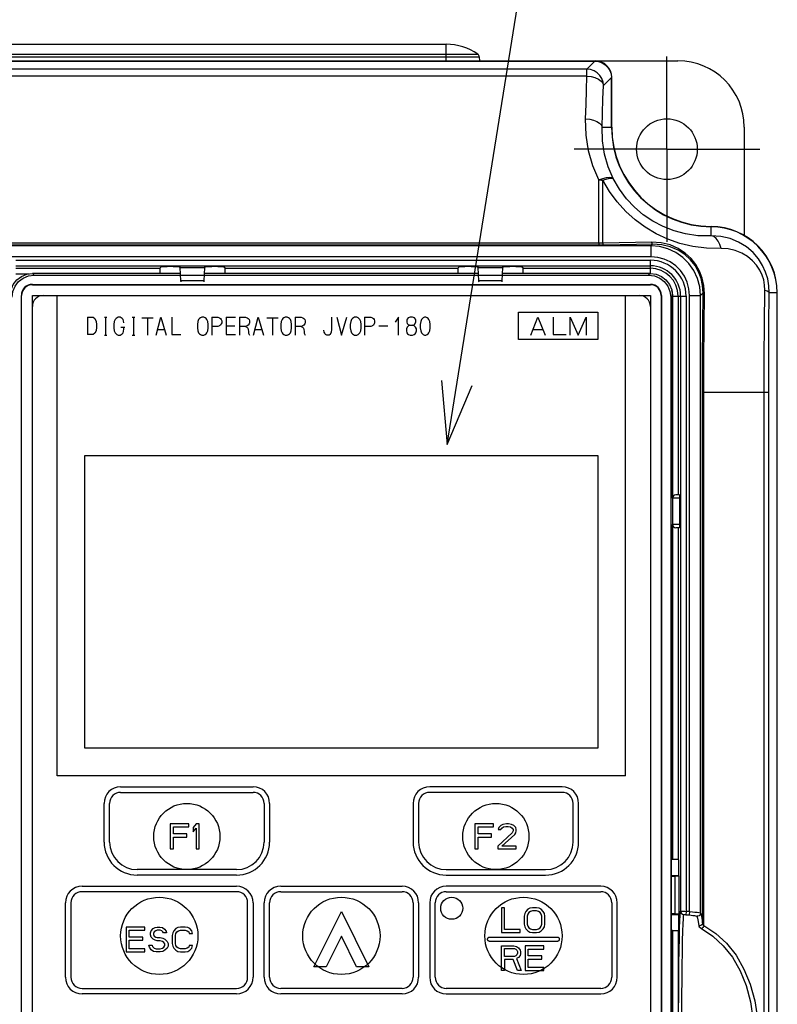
# Model space of a CAD drawing. Extents: x 29 to 410, y 33 to 287.
# Tile 15 of 33: x 93 to 117, y 213 to 244. Entities that reach past the tile are written whole.
import ezdxf

# ---------------------------------------------------------------- set-up
doc = ezdxf.new("R2010")
doc.units = 0
doc.header["$LTSCALE"] = 23.1
doc.linetypes.add('CENTER', pattern=[0.6, 0.375, -0.075, 0.075, -0.075])
doc.layers.get('0').update_dxf_attribs({"linetype": 'CONTINUOUS'})
for name, color, linetype in [('ALL_CURVE', 7, 'CONTINUOUS'), ('ALL_NOTE', 7, 'CONTINUOUS'), ('DEFAULT_1', 7, 'CENTER')]:
    doc.layers.add(name, color=color, linetype=linetype)

msp = doc.modelspace()

# ---------------------------------------------------------------- linework, layer by layer
at = {"color": 7, "linetype": 'CONTINUOUS'}
for p, q in [((64.251, 243.555), (106.731, 243.555)), ((106.731, 243.024), (106.731, 243.555)), ((87.292, 243.15), (107.791, 243.15)), ((87.377, 243.236), (107.746, 243.236)), ((107.791, 243.15), (107.793, 243.024)), ((56.817, 243.024), (114.165, 243.024)), ((59.481, 243.015), (111.502, 243.015)), ((111.245, 242.758), (59.738, 242.758)), ((111.245, 242.758), (111.502, 243.015)), ((111.245, 242.531), (111.245, 242.758)), ((111.245, 242.531), (59.738, 242.531)), ((111.775, 242.228), (112.032, 242.485)), ((112.032, 240.9), (112.032, 242.485)), ((112.041, 240.9), (112.041, 242.493)), ((111.731, 240.9), (112.032, 240.9)), ((116.289, 240.9), (116.289, 237.424)), ((111.621, 237.181), (111.621, 239.205)), ((111.752, 237.183), (111.753, 239.199)), ((115.227, 237.411), (115.227, 237.705)), ((111.621, 237.181), (82.836, 237.181)), ((111.621, 237.117), (82.836, 237.117)), ((113.3, 237.095), (82.836, 237.095)), ((111.621, 237.181), (111.621, 237.117)), ((113.3, 237.095), (113.352, 237.147)), ((113.3, 236.741), (113.3, 237.095)), ((113.3, 236.741), (82.836, 236.741)), ((92.925, 236.631), (113.28, 236.631)), ((92.925, 236.454), (113.28, 236.454)), ((113.28, 236.208), (113.28, 236.631)), ((92.925, 236.372), (97.543, 236.372)), ((92.925, 236.195), (93.355, 236.195)), ((93.513, 236.153), (93.457, 236.208)), ((98.208, 236.208), (93.457, 236.208)), ((93.513, 236.153), (113.223, 236.153)), ((97.598, 236.428), (97.543, 236.372)), ((97.969, 236.431), (97.775, 236.431)), ((98.196, 236.403), (98.146, 236.428)), ((98.222, 235.968), (98.196, 236.403)), ((98.196, 236.403), (98.982, 236.403)), ((98.982, 236.403), (98.956, 235.968)), ((107.766, 236.208), (98.971, 236.208)), ((99.032, 236.428), (98.982, 236.403)), ((99.403, 236.431), (99.209, 236.431)), ((99.636, 236.372), (99.58, 236.428)), ((99.636, 236.372), (107.101, 236.372)), ((107.156, 236.428), (107.101, 236.372)), ((107.527, 236.431), (107.333, 236.431)), ((107.754, 236.403), (107.704, 236.428)), ((107.78, 235.968), (107.754, 236.403)), ((107.754, 236.403), (108.54, 236.403)), ((108.54, 236.403), (108.514, 235.968)), ((113.279, 236.208), (108.529, 236.208)), ((108.59, 236.428), (108.54, 236.403)), ((108.961, 236.431), (108.767, 236.431)), ((109.194, 236.372), (109.138, 236.428)), ((109.194, 236.372), (113.28, 236.372)), ((113.279, 236.208), (113.223, 236.153)), ((93.456, 235.856), (93.456, 235.846)), ((93.456, 235.856), (113.28, 235.856)), ((93.456, 235.846), (113.28, 235.846)), ((98.956, 235.968), (98.222, 235.968)), ((108.514, 235.968), (107.78, 235.968)), ((113.28, 235.846), (113.28, 235.856)), ((93.102, 205.058), (93.102, 235.502)), ((93.111, 235.502), (93.102, 235.502)), ((93.111, 205.058), (93.111, 235.502)), ((93.456, 205.058), (93.456, 235.502)), ((93.456, 235.502), (113.28, 235.502)), ((94.253, 220.103), (94.253, 235.502)), ((112.484, 220.103), (112.484, 235.502)), ((113.28, 235.502), (113.28, 205.058)), ((113.625, 235.502), (113.625, 205.058)), ((113.634, 235.502), (113.625, 235.502)), ((113.634, 235.502), (113.634, 205.058)), ((113.931, 235.445), (113.987, 235.501)), ((113.987, 229.006), (113.987, 235.501)), ((114.537, 215.747), (114.537, 235.504)), ((114.537, 235.504), (114.891, 235.504)), ((114.891, 235.504), (114.971, 235.584)), ((114.891, 215.703), (114.891, 235.504)), ((117.342, 235.59), (117.095, 235.59)), ((117.342, 203.023), (117.342, 235.59)), ((117.351, 152.035), (117.351, 235.59)), ((113.931, 235.445), (113.931, 205.114)), ((113.991, 235.484), (113.991, 229.031)), ((113.991, 235.484), (114.427, 235.484)), ((114.168, 235.484), (114.168, 229.112)), ((114.25, 235.484), (114.25, 215.758)), ((114.427, 235.484), (114.427, 215.756)), ((109.05, 234.086), (109.05, 234.971)), ((109.05, 234.971), (111.599, 234.971)), ((111.599, 234.971), (111.599, 234.086)), ((111.599, 234.086), (109.05, 234.086)), ((114.954, 215.387), (114.954, 232.404)), ((114.954, 232.404), (117.075, 232.404)), ((114.994, 215.299), (114.994, 232.404)), ((116.931, 193.287), (116.931, 232.404)), ((117.075, 193.287), (117.075, 232.404)), ((113.966, 231.725), (113.982, 231.727)), ((113.966, 230.074), (113.966, 231.725)), ((113.982, 231.727), (113.982, 230.073)), ((95.138, 220.988), (95.138, 230.369)), ((95.138, 230.369), (111.599, 230.369)), ((111.599, 230.369), (111.599, 220.988)), ((113.982, 230.073), (113.966, 230.074)), ((113.988, 229.006), (113.988, 228.156)), ((114.215, 229.006), (113.988, 229.006)), ((114.212, 229.112), (114.094, 229.112)), ((114.215, 229.006), (114.215, 228.156)), ((113.987, 218.224), (113.987, 228.156)), ((114.215, 228.156), (113.988, 228.156)), ((113.991, 228.131), (113.991, 217.418)), ((114.212, 228.05), (114.094, 228.05)), ((114.168, 228.05), (114.168, 217.415)), ((111.599, 220.988), (95.138, 220.988)), ((113.966, 221.105), (113.982, 221.107)), ((113.966, 219.454), (113.966, 221.105)), ((113.982, 221.107), (113.982, 219.453)), ((112.484, 220.103), (94.253, 220.103)), ((113.982, 219.453), (113.966, 219.454)), ((113.987, 218.224), (113.941, 218.178)), ((113.941, 218.178), (113.941, 205.389)), ((113.991, 217.418), (113.941, 217.418)), ((114.168, 217.415), (114.159, 217.416)), ((114.189, 217.394), (114.168, 217.415)), ((114.189, 216.899), (114.189, 217.394)), ((114.189, 216.899), (113.941, 216.899)), ((114.061, 216.88), (114.061, 215.679)), ((114.207, 216.88), (114.061, 216.88)), ((114.189, 216.899), (114.207, 216.88)), ((114.207, 215.679), (114.207, 216.88)), ((113.941, 215.66), (114.189, 215.66)), ((114.061, 215.679), (114.207, 215.679)), ((114.189, 215.66), (114.207, 215.679)), ((114.189, 215.165), (114.189, 215.66)), ((114.427, 215.756), (114.42, 215.65)), ((114.537, 215.747), (114.527, 215.642)), ((113.991, 215.141), (113.941, 215.141)), ((113.991, 215.141), (113.991, 208.391)), ((114.168, 215.144), (114.189, 215.165)), ((114.168, 215.144), (114.168, 208.388))]:
    msp.add_line(p, q, dxfattribs=at)
for points in [[(111.775, 242.228), (111.761, 242.345), (111.722, 242.457), (111.659, 242.558), (111.575, 242.642), (111.474, 242.705), (111.362, 242.744), (111.245, 242.758)], [(111.502, 243.015), (111.62, 243.002), (111.732, 242.962), (111.832, 242.899), (111.916, 242.815), (111.979, 242.715), (112.019, 242.603), (112.032, 242.485)], [(111.201, 241.163), (111.215, 241.628), (111.229, 242.084), (111.245, 242.531)], [(111.245, 242.531), (111.378, 242.518), (111.503, 242.487), (111.612, 242.438), (111.696, 242.376), (111.752, 242.304), (111.775, 242.228)], [(111.731, 240.9), (111.745, 241.351), (111.759, 241.794), (111.775, 242.228)], [(111.621, 239.205), (111.433, 239.657), (111.297, 240.137), (111.218, 240.638), (111.201, 241.163)], [(111.201, 241.163), (111.334, 241.152), (111.459, 241.124), (111.567, 241.082), (111.652, 241.028), (111.708, 240.966), (111.731, 240.9)], [(112.091, 239.248), (111.928, 239.63), (111.811, 240.035), (111.744, 240.457), (111.731, 240.9)], [(111.621, 239.205), (111.749, 239.252), (111.868, 239.282), (111.969, 239.291), (112.045, 239.28), (112.091, 239.248)], [(111.621, 239.205), (111.665, 239.204), (111.709, 239.202), (111.753, 239.199)], [(111.753, 239.199), (111.786, 239.21), (111.819, 239.223), (111.856, 239.235), (111.893, 239.246), (111.931, 239.255), (111.97, 239.262), (112.007, 239.267), (112.041, 239.267), (112.07, 239.261), (112.091, 239.248)], [(115.545, 237.004), (115.079, 237.014), (114.642, 237.071), (114.228, 237.17), (113.835, 237.308), (113.465, 237.481), (113.116, 237.688), (112.79, 237.928), (112.489, 238.198), (112.215, 238.499), (111.968, 238.834), (111.753, 239.199)], [(115.227, 237.411), (114.804, 237.418), (114.411, 237.474), (114.039, 237.573), (113.688, 237.71), (113.36, 237.884), (113.053, 238.092), (112.771, 238.333), (112.516, 238.605), (112.287, 238.911), (112.091, 239.248)], [(117.095, 235.59), (117.083, 235.815), (117.043, 236.035), (116.976, 236.25), (116.878, 236.463), (116.745, 236.673), (116.572, 236.875), (116.359, 237.059), (116.111, 237.212), (115.834, 237.326), (115.536, 237.394), (115.227, 237.411)], [(115.545, 237.004), (115.512, 237.132), (115.459, 237.244), (115.391, 237.331), (115.312, 237.388), (115.227, 237.411)], [(111.752, 237.183), (111.687, 237.181), (111.621, 237.181)], [(111.774, 237.118), (111.698, 237.117), (111.621, 237.117)], [(113.318, 237.213), (112.806, 237.201), (112.283, 237.191), (111.752, 237.183)], [(111.753, 237.183), (111.757, 237.15), (111.765, 237.127), (111.774, 237.118)], [(113.352, 237.147), (112.836, 237.136), (112.309, 237.126), (111.774, 237.118)], [(114.891, 235.504), (114.866, 235.78), (114.795, 236.048), (114.677, 236.299), (114.518, 236.526), (114.322, 236.722), (114.095, 236.881), (113.844, 236.998), (113.576, 237.07), (113.3, 237.095)], [(115.011, 235.57), (114.995, 235.818), (114.944, 236.055), (114.858, 236.28), (114.738, 236.491), (114.584, 236.686), (114.394, 236.861), (114.169, 237.009), (113.91, 237.123), (113.623, 237.193), (113.318, 237.213)], [(113.318, 237.213), (113.325, 237.18), (113.338, 237.157), (113.352, 237.147)], [(114.971, 235.584), (114.956, 235.82), (114.907, 236.046), (114.825, 236.261), (114.711, 236.461), (114.564, 236.647), (114.382, 236.813), (114.167, 236.954), (113.919, 237.062), (113.645, 237.129), (113.352, 237.147)], [(116.952, 235.671), (116.944, 235.836), (116.914, 235.999), (116.863, 236.157), (116.788, 236.314), (116.687, 236.468), (116.556, 236.616), (116.395, 236.751), (116.208, 236.862), (115.999, 236.945), (115.776, 236.993), (115.545, 237.004)], [(114.537, 235.504), (114.518, 235.719), (114.463, 235.927), (114.372, 236.123), (114.248, 236.299), (114.095, 236.452), (113.919, 236.575), (113.723, 236.667), (113.515, 236.722), (113.3, 236.741)], [(92.749, 235.501), (92.773, 235.684), (92.844, 235.855), (92.957, 236.001), (93.103, 236.114), (93.274, 236.184), (93.457, 236.208)], [(92.805, 235.445), (92.829, 235.629), (92.9, 235.799), (93.012, 235.946), (93.159, 236.058), (93.329, 236.129), (93.513, 236.153)], [(97.543, 236.372), (97.542, 236.363), (97.541, 236.337), (97.54, 236.298), (97.54, 236.249), (97.54, 236.208)], [(97.598, 236.428), (97.608, 236.429), (97.633, 236.43), (97.672, 236.43), (97.721, 236.431), (97.775, 236.431)], [(97.969, 236.431), (98.023, 236.431), (98.071, 236.43), (98.11, 236.43), (98.136, 236.429), (98.146, 236.428)], [(99.032, 236.428), (99.042, 236.429), (99.068, 236.43), (99.107, 236.43), (99.156, 236.431), (99.209, 236.431)], [(99.403, 236.431), (99.457, 236.431), (99.506, 236.43), (99.545, 236.43), (99.571, 236.429), (99.58, 236.428)], [(99.639, 236.208), (99.639, 236.249), (99.638, 236.298), (99.638, 236.337), (99.637, 236.363), (99.636, 236.372)], [(107.101, 236.372), (107.1, 236.363), (107.099, 236.337), (107.098, 236.298), (107.098, 236.249), (107.098, 236.208)], [(107.156, 236.428), (107.166, 236.429), (107.191, 236.43), (107.23, 236.43), (107.279, 236.431), (107.333, 236.431)], [(107.527, 236.431), (107.581, 236.431), (107.629, 236.43), (107.668, 236.43), (107.694, 236.429), (107.704, 236.428)], [(108.59, 236.428), (108.6, 236.429), (108.626, 236.43), (108.665, 236.43), (108.714, 236.431), (108.767, 236.431)], [(108.961, 236.431), (109.015, 236.431), (109.064, 236.43), (109.103, 236.43), (109.129, 236.429), (109.138, 236.428)], [(109.197, 236.208), (109.197, 236.249), (109.196, 236.298), (109.196, 236.337), (109.195, 236.363), (109.194, 236.372)], [(113.223, 236.153), (113.407, 236.129), (113.578, 236.058), (113.724, 235.946), (113.836, 235.799), (113.907, 235.629), (113.931, 235.445)], [(113.279, 236.208), (113.462, 236.184), (113.633, 236.114), (113.78, 236.001), (113.892, 235.855), (113.963, 235.684), (113.987, 235.501)], [(98.225, 235.944), (98.224, 235.947), (98.223, 235.955), (98.222, 235.968)], [(98.956, 235.968), (98.955, 235.955), (98.954, 235.947), (98.953, 235.944)], [(107.783, 235.944), (107.782, 235.947), (107.781, 235.955), (107.78, 235.968)], [(108.514, 235.968), (108.513, 235.955), (108.512, 235.947), (108.511, 235.944)], [(114.954, 232.404), (114.956, 233.47), (114.962, 234.532), (114.971, 235.584)], [(115.011, 235.57), (114.991, 235.574), (114.977, 235.579), (114.971, 235.584)], [(114.994, 232.404), (114.996, 233.465), (115.002, 234.522), (115.011, 235.57)], [(116.931, 232.404), (116.934, 233.503), (116.941, 234.594), (116.952, 235.671)], [(116.952, 235.671), (117.026, 235.647), (117.074, 235.619), (117.095, 235.59)], [(117.075, 232.404), (117.077, 233.475), (117.084, 234.54), (117.095, 235.59)], [(114.212, 229.112), (114.213, 229.109), (114.213, 229.098), (114.214, 229.081), (114.214, 229.059), (114.214, 229.033), (114.215, 229.006)], [(114.215, 228.156), (114.214, 228.129), (114.214, 228.103), (114.214, 228.081), (114.213, 228.064), (114.213, 228.054), (114.212, 228.05)], [(114.159, 217.416), (114.133, 217.416), (114.094, 217.417), (114.045, 217.418), (113.991, 217.418)], [(113.941, 216.881), (113.973, 216.881), (114.016, 216.881), (114.061, 216.88)], [(114.061, 215.679), (114.016, 215.678), (113.973, 215.678), (113.941, 215.678)], [(114.25, 207.774), (114.244, 207.809), (114.236, 207.895), (114.228, 208.045), (114.22, 208.268), (114.212, 208.567), (114.204, 208.935), (114.198, 209.36), (114.192, 209.831), (114.188, 210.339), (114.185, 210.876), (114.184, 211.431), (114.184, 211.993), (114.185, 212.55), (114.188, 213.091), (114.192, 213.606), (114.197, 214.085), (114.203, 214.519), (114.21, 214.898), (114.218, 215.213), (114.227, 215.455), (114.235, 215.622), (114.243, 215.718), (114.25, 215.758)], [(114.25, 215.758), (114.257, 215.758), (114.275, 215.759), (114.303, 215.759), (114.34, 215.758), (114.382, 215.757), (114.427, 215.756)], [(114.25, 215.758), (114.258, 215.718), (114.28, 215.685), (114.313, 215.661), (114.352, 215.652)], [(114.352, 207.88), (114.345, 207.914), (114.338, 207.998), (114.33, 208.144), (114.322, 208.361), (114.314, 208.652), (114.307, 209.01), (114.3, 209.424), (114.295, 209.882), (114.291, 210.377), (114.288, 210.9), (114.287, 211.44), (114.287, 211.987), (114.288, 212.529), (114.29, 213.056), (114.294, 213.557), (114.299, 214.023), (114.305, 214.446), (114.312, 214.815), (114.32, 215.121), (114.328, 215.357), (114.337, 215.519), (114.345, 215.613), (114.352, 215.652)], [(114.352, 215.652), (114.354, 215.652), (114.361, 215.653), (114.372, 215.653), (114.386, 215.652), (114.403, 215.651), (114.42, 215.65)], [(114.42, 215.65), (114.474, 215.646), (114.527, 215.642)], [(114.527, 215.642), (114.588, 215.635), (114.644, 215.628), (114.693, 215.62), (114.732, 215.612), (114.757, 215.605), (114.768, 215.599)], [(114.537, 215.747), (114.626, 215.741), (114.709, 215.733), (114.781, 215.725), (114.837, 215.717), (114.875, 215.71), (114.891, 215.703)], [(114.891, 215.703), (114.884, 215.668), (114.866, 215.636), (114.839, 215.612), (114.805, 215.599), (114.768, 215.599)], [(114.891, 215.703), (114.913, 215.641), (114.934, 215.535), (114.954, 215.387)], [(114.768, 215.599), (114.789, 215.538), (114.81, 215.435), (114.83, 215.291)], [(114.954, 215.387), (114.947, 215.354), (114.929, 215.325), (114.901, 215.303), (114.867, 215.292), (114.83, 215.291)], [(114.83, 215.291), (114.842, 215.263), (114.872, 215.234), (114.916, 215.206)], [(114.994, 215.299), (114.979, 215.268), (114.96, 215.24), (114.938, 215.219), (114.916, 215.206)], [(114.954, 215.387), (114.96, 215.359), (114.974, 215.328), (114.994, 215.299)], [(114.994, 215.299), (115.378, 215.051), (115.724, 214.735), (116.026, 214.352), (116.281, 213.908), (116.481, 213.418), (116.625, 212.889), (116.712, 212.335), (116.741, 211.766), (116.712, 211.198), (116.625, 210.644), (116.481, 210.115), (116.281, 209.624), (116.027, 209.181), (115.724, 208.798), (115.378, 208.481), (114.994, 208.233)], [(113.991, 215.141), (114.045, 215.142), (114.094, 215.142), (114.133, 215.143), (114.159, 215.143), (114.168, 215.144)], [(114.916, 215.206), (115.286, 214.964), (115.619, 214.656), (115.911, 214.283), (116.156, 213.851), (116.349, 213.374), (116.487, 212.859), (116.571, 212.319), (116.599, 211.766), (116.571, 211.213), (116.488, 210.674), (116.349, 210.159), (116.156, 209.681), (115.911, 209.25), (115.619, 208.877), (115.286, 208.568), (114.916, 208.326)]]:
    msp.add_lwpolyline(points, dxfattribs=at)
for centre, radius in [((113.811, 240.192), 0.974), ((98.412, 218.156), 1.062), ((108.324, 218.156), 1.062), ((97.527, 214.97), 1.239), ((103.368, 214.97), 1.239), ((109.209, 214.97), 1.239)]:
    msp.add_circle(centre, radius, dxfattribs=at)
for centre, radius, start, end in [((106.731, 241.785), 1.77, 55.0296, 90), ((107.685, 243.149), 0.106, 1, 55.0296), ((111.51, 242.493), 0.531, 0, 90), ((114.165, 240.9), 2.124, 0, 90), ((115.227, 240.9), 3.195, 180, 270), ((115.227, 240.9), 3.186, 180, 270), ((115.227, 235.59), 2.124, 0, 90), ((115.227, 235.59), 2.115, 0, 90), ((113.28, 235.484), 1.147, 0, 90), ((113.28, 235.484), 0.97, 0, 90), ((113.28, 235.484), 0.888, 0, 90), ((93.456, 235.502), 0.354, 90, 180), ((93.456, 235.502), 0.345, 90, 180), ((113.28, 235.502), 0.354, 0, 90), ((113.28, 235.502), 0.345, 0, 90), ((93.81, 235.148), 0.354, 90, 180), ((112.926, 235.148), 0.354, 0, 90), ((113.28, 235.484), 0.711, 0, 14.5406), ((114.094, 229.006), 0.106, 90, 180), ((114.094, 228.156), 0.106, 180, 270), ((114.165, 211.766), 3.999, 84.6612, 86.2392)]:
    msp.add_arc(centre, radius, start, end, dxfattribs=at)
at = {"layer": 'ALL_CURVE', "linetype": 'CONTINUOUS'}
for p, q in [((95.221, 234.807), (95.221, 234.249)), ((95.221, 234.807), (95.402, 234.807)), ((95.402, 234.807), (95.458, 234.767)), ((95.458, 234.767), (95.5, 234.668)), ((95.5, 234.668), (95.514, 234.568)), ((95.514, 234.568), (95.514, 234.488)), ((95.765, 234.807), (95.849, 234.807)), ((95.807, 234.807), (95.807, 234.23)), ((96.085, 234.668), (96.072, 234.568)), ((96.072, 234.568), (96.072, 234.468)), ((96.113, 234.727), (96.085, 234.668)), ((96.141, 234.767), (96.113, 234.727)), ((96.211, 234.807), (96.141, 234.767)), ((96.267, 234.807), (96.211, 234.807)), ((96.308, 234.787), (96.267, 234.807)), ((96.336, 234.767), (96.308, 234.787)), ((96.364, 234.727), (96.336, 234.767)), ((96.378, 234.688), (96.364, 234.727)), ((96.392, 234.628), (96.378, 234.688)), ((96.657, 234.807), (96.741, 234.807)), ((96.699, 234.807), (96.699, 234.23)), ((96.964, 234.787), (97.326, 234.787)), ((97.145, 234.787), (97.145, 234.23)), ((97.424, 234.23), (97.577, 234.807)), ((97.577, 234.807), (97.744, 234.23)), ((97.925, 234.807), (97.925, 234.249)), ((98.762, 234.668), (98.748, 234.568)), ((98.748, 234.568), (98.748, 234.468)), ((98.79, 234.727), (98.762, 234.668)), ((98.817, 234.767), (98.79, 234.727)), ((98.845, 234.787), (98.817, 234.767)), ((98.887, 234.807), (98.845, 234.787)), ((98.957, 234.807), (98.887, 234.807)), ((98.999, 234.787), (98.957, 234.807)), ((99.027, 234.767), (98.999, 234.787)), ((99.054, 234.727), (99.027, 234.767)), ((99.082, 234.668), (99.054, 234.727)), ((99.096, 234.568), (99.082, 234.668)), ((99.096, 234.468), (99.096, 234.568)), ((99.208, 234.807), (99.208, 234.23)), ((99.208, 234.807), (99.403, 234.807)), ((99.403, 234.807), (99.459, 234.787)), ((99.459, 234.787), (99.487, 234.767)), ((99.487, 234.548), (99.459, 234.528)), ((99.487, 234.767), (99.514, 234.727)), ((99.514, 234.588), (99.487, 234.548)), ((99.514, 234.727), (99.528, 234.688)), ((99.528, 234.628), (99.514, 234.588)), ((99.528, 234.688), (99.528, 234.628)), ((99.668, 234.807), (99.668, 234.249)), ((99.668, 234.807), (99.974, 234.807)), ((100.1, 234.807), (100.1, 234.23)), ((100.1, 234.807), (100.295, 234.807)), ((100.295, 234.807), (100.351, 234.787)), ((100.351, 234.787), (100.379, 234.767)), ((100.379, 234.548), (100.351, 234.528)), ((100.379, 234.767), (100.406, 234.727)), ((100.406, 234.588), (100.379, 234.548)), ((100.406, 234.727), (100.42, 234.688)), ((100.42, 234.628), (100.406, 234.588)), ((100.42, 234.688), (100.42, 234.628)), ((100.546, 234.23), (100.699, 234.807)), ((100.699, 234.807), (100.866, 234.23)), ((100.978, 234.787), (101.34, 234.787)), ((101.159, 234.787), (101.159, 234.23)), ((101.438, 234.668), (101.424, 234.568)), ((101.424, 234.568), (101.424, 234.468)), ((101.466, 234.727), (101.438, 234.668)), ((101.494, 234.767), (101.466, 234.727)), ((101.522, 234.787), (101.494, 234.767)), ((101.563, 234.807), (101.522, 234.787)), ((101.633, 234.807), (101.563, 234.807)), ((101.675, 234.787), (101.633, 234.807)), ((101.703, 234.767), (101.675, 234.787)), ((101.731, 234.727), (101.703, 234.767)), ((101.759, 234.668), (101.731, 234.727)), ((101.772, 234.568), (101.759, 234.668)), ((101.772, 234.468), (101.772, 234.568)), ((101.884, 234.807), (101.884, 234.23)), ((101.884, 234.807), (102.079, 234.807)), ((102.079, 234.807), (102.135, 234.787)), ((102.135, 234.787), (102.163, 234.767)), ((102.163, 234.548), (102.135, 234.528)), ((102.163, 234.767), (102.191, 234.727)), ((102.191, 234.588), (102.163, 234.548)), ((102.191, 234.727), (102.205, 234.688)), ((102.205, 234.628), (102.191, 234.588)), ((102.205, 234.688), (102.205, 234.628)), ((103.055, 234.807), (103.055, 234.409)), ((103.222, 234.807), (103.375, 234.23)), ((103.375, 234.23), (103.543, 234.807)), ((103.668, 234.668), (103.654, 234.568)), ((103.654, 234.568), (103.654, 234.468)), ((103.696, 234.727), (103.668, 234.668)), ((103.724, 234.767), (103.696, 234.727)), ((103.752, 234.787), (103.724, 234.767)), ((103.794, 234.807), (103.752, 234.787)), ((103.863, 234.807), (103.794, 234.807)), ((103.905, 234.787), (103.863, 234.807)), ((103.933, 234.767), (103.905, 234.787)), ((103.961, 234.727), (103.933, 234.767)), ((103.989, 234.668), (103.961, 234.727)), ((104.003, 234.568), (103.989, 234.668)), ((104.003, 234.468), (104.003, 234.568)), ((104.114, 234.807), (104.114, 234.23)), ((104.114, 234.807), (104.309, 234.807)), ((104.309, 234.807), (104.365, 234.787)), ((104.365, 234.787), (104.393, 234.767)), ((104.393, 234.548), (104.365, 234.528)), ((104.393, 234.767), (104.421, 234.727)), ((104.421, 234.588), (104.393, 234.548)), ((104.421, 234.727), (104.435, 234.688)), ((104.435, 234.628), (104.421, 234.588)), ((104.435, 234.688), (104.435, 234.628)), ((105.201, 234.807), (105.09, 234.648)), ((105.201, 234.23), (105.201, 234.807)), ((105.48, 234.747), (105.466, 234.707)), ((105.466, 234.707), (105.466, 234.648)), ((105.466, 234.648), (105.48, 234.608)), ((105.508, 234.787), (105.48, 234.747)), ((105.48, 234.608), (105.508, 234.568)), ((105.578, 234.807), (105.508, 234.787)), ((105.508, 234.568), (105.564, 234.548)), ((105.564, 234.548), (105.522, 234.528)), ((105.564, 234.548), (105.661, 234.548)), ((105.647, 234.807), (105.578, 234.807)), ((105.717, 234.787), (105.647, 234.807)), ((105.661, 234.548), (105.717, 234.568)), ((105.703, 234.528), (105.661, 234.548)), ((105.745, 234.747), (105.717, 234.787)), ((105.717, 234.568), (105.759, 234.648)), ((105.759, 234.707), (105.745, 234.747)), ((105.759, 234.648), (105.759, 234.707)), ((105.912, 234.668), (105.898, 234.568)), ((105.898, 234.568), (105.898, 234.468)), ((105.94, 234.727), (105.912, 234.668)), ((105.968, 234.767), (105.94, 234.727)), ((105.996, 234.787), (105.968, 234.767)), ((106.038, 234.807), (105.996, 234.787)), ((106.08, 234.807), (106.038, 234.807)), ((106.121, 234.787), (106.08, 234.807)), ((106.149, 234.767), (106.121, 234.787)), ((106.177, 234.727), (106.149, 234.767)), ((106.205, 234.668), (106.177, 234.727)), ((106.219, 234.568), (106.205, 234.668)), ((106.219, 234.468), (106.219, 234.568)), ((109.448, 234.23), (109.667, 234.807)), ((109.667, 234.807), (109.906, 234.23)), ((110.165, 234.807), (110.165, 234.249)), ((110.703, 234.23), (110.703, 234.807)), ((110.703, 234.807), (110.961, 234.23)), ((110.961, 234.23), (111.22, 234.807)), ((111.22, 234.807), (111.22, 234.23)), ((95.402, 234.249), (95.221, 234.249)), ((95.458, 234.289), (95.402, 234.249)), ((95.5, 234.369), (95.458, 234.289)), ((95.514, 234.488), (95.5, 234.369)), ((95.765, 234.23), (95.849, 234.23)), ((96.072, 234.468), (96.085, 234.369)), ((96.085, 234.369), (96.113, 234.309)), ((96.113, 234.309), (96.141, 234.269)), ((96.141, 234.269), (96.169, 234.249)), ((96.169, 234.249), (96.211, 234.23)), ((96.211, 234.23), (96.267, 234.23)), ((96.267, 234.23), (96.308, 234.249)), ((96.295, 234.488), (96.42, 234.488)), ((96.308, 234.249), (96.336, 234.269)), ((96.336, 234.269), (96.364, 234.309)), ((96.364, 234.309), (96.378, 234.349)), ((96.378, 234.349), (96.392, 234.429)), ((96.392, 234.429), (96.392, 234.488)), ((96.657, 234.23), (96.741, 234.23)), ((97.479, 234.409), (97.688, 234.409)), ((97.925, 234.249), (98.218, 234.249)), ((98.748, 234.468), (98.762, 234.369)), ((98.762, 234.369), (98.79, 234.309)), ((98.79, 234.309), (98.817, 234.269)), ((98.817, 234.269), (98.845, 234.249)), ((98.845, 234.249), (98.887, 234.23)), ((98.887, 234.23), (98.957, 234.23)), ((98.957, 234.23), (98.999, 234.249)), ((98.999, 234.249), (99.027, 234.269)), ((99.027, 234.269), (99.054, 234.309)), ((99.054, 234.309), (99.082, 234.369)), ((99.082, 234.369), (99.096, 234.468)), ((99.403, 234.508), (99.208, 234.508)), ((99.459, 234.528), (99.403, 234.508)), ((99.668, 234.528), (99.946, 234.528)), ((99.668, 234.249), (99.974, 234.249)), ((100.295, 234.508), (100.1, 234.508)), ((100.351, 234.528), (100.295, 234.508)), ((100.295, 234.508), (100.337, 234.488)), ((100.337, 234.488), (100.365, 234.449)), ((100.365, 234.449), (100.379, 234.409)), ((100.379, 234.409), (100.393, 234.349)), ((100.393, 234.349), (100.393, 234.289)), ((100.393, 234.289), (100.406, 234.249)), ((100.406, 234.249), (100.42, 234.23)), ((100.602, 234.409), (100.811, 234.409)), ((101.424, 234.468), (101.438, 234.369)), ((101.438, 234.369), (101.466, 234.309)), ((101.466, 234.309), (101.494, 234.269)), ((101.494, 234.269), (101.522, 234.249)), ((101.522, 234.249), (101.563, 234.23)), ((101.563, 234.23), (101.633, 234.23)), ((101.633, 234.23), (101.675, 234.249)), ((101.675, 234.249), (101.703, 234.269)), ((101.703, 234.269), (101.731, 234.309)), ((101.731, 234.309), (101.759, 234.369)), ((101.759, 234.369), (101.772, 234.468)), ((102.079, 234.508), (101.884, 234.508)), ((102.135, 234.528), (102.079, 234.508)), ((102.079, 234.508), (102.121, 234.488)), ((102.121, 234.488), (102.149, 234.449)), ((102.149, 234.449), (102.163, 234.409)), ((102.163, 234.409), (102.177, 234.349)), ((102.177, 234.349), (102.177, 234.289)), ((102.177, 234.289), (102.191, 234.249)), ((102.191, 234.249), (102.205, 234.23)), ((102.818, 234.329), (102.804, 234.389)), ((102.832, 234.289), (102.818, 234.329)), ((102.86, 234.249), (102.832, 234.289)), ((102.902, 234.23), (102.86, 234.249)), ((102.971, 234.23), (102.902, 234.23)), ((102.999, 234.249), (102.971, 234.23)), ((103.027, 234.289), (102.999, 234.249)), ((103.041, 234.329), (103.027, 234.289)), ((103.055, 234.409), (103.041, 234.329)), ((103.654, 234.468), (103.668, 234.369)), ((103.668, 234.369), (103.696, 234.309)), ((103.696, 234.309), (103.724, 234.269)), ((103.724, 234.269), (103.752, 234.249)), ((103.752, 234.249), (103.794, 234.23)), ((103.794, 234.23), (103.863, 234.23)), ((103.863, 234.23), (103.905, 234.249)), ((103.905, 234.249), (103.933, 234.269)), ((103.933, 234.269), (103.961, 234.309)), ((103.961, 234.309), (103.989, 234.369)), ((103.989, 234.369), (104.003, 234.468)), ((104.309, 234.508), (104.114, 234.508)), ((104.365, 234.528), (104.309, 234.508)), ((104.574, 234.528), (104.853, 234.528)), ((105.48, 234.488), (105.452, 234.429)), ((105.452, 234.429), (105.452, 234.369)), ((105.452, 234.369), (105.466, 234.309)), ((105.466, 234.309), (105.494, 234.269)), ((105.522, 234.528), (105.48, 234.488)), ((105.494, 234.269), (105.522, 234.249)), ((105.522, 234.249), (105.578, 234.23)), ((105.578, 234.23), (105.647, 234.23)), ((105.647, 234.23), (105.703, 234.249)), ((105.745, 234.488), (105.703, 234.528)), ((105.703, 234.249), (105.731, 234.269)), ((105.731, 234.269), (105.759, 234.309)), ((105.773, 234.429), (105.745, 234.488)), ((105.759, 234.309), (105.773, 234.369)), ((105.773, 234.369), (105.773, 234.429)), ((105.898, 234.468), (105.912, 234.369)), ((105.912, 234.369), (105.94, 234.309)), ((105.94, 234.309), (105.968, 234.269)), ((105.968, 234.269), (105.996, 234.249)), ((105.996, 234.249), (106.038, 234.23)), ((106.038, 234.23), (106.08, 234.23)), ((106.08, 234.23), (106.121, 234.249)), ((106.121, 234.249), (106.149, 234.269)), ((106.149, 234.269), (106.177, 234.309)), ((106.177, 234.309), (106.205, 234.369)), ((106.205, 234.369), (106.219, 234.468)), ((109.528, 234.409), (109.826, 234.409)), ((110.165, 234.249), (110.583, 234.249)), ((96.288, 219.749), (100.536, 219.749)), ((110.448, 219.749), (106.2, 219.749)), ((96.288, 219.572), (100.536, 219.572)), ((110.448, 219.572), (106.2, 219.572)), ((95.757, 217.979), (95.757, 219.218)), ((95.934, 217.979), (95.934, 219.218)), ((100.89, 219.218), (100.89, 217.979)), ((101.067, 219.218), (101.067, 217.979)), ((105.669, 219.218), (105.669, 217.979)), ((105.846, 219.218), (105.846, 217.979)), ((110.802, 217.979), (110.802, 219.218)), ((110.979, 217.979), (110.979, 219.218)), ((97.881, 218.563), (97.881, 217.766)), ((98.478, 218.563), (97.881, 218.563)), ((97.981, 218.241), (97.981, 218.461)), ((97.981, 218.461), (98.478, 218.461)), ((98.478, 218.461), (98.478, 218.563)), ((98.711, 218.563), (98.611, 218.444)), ((98.611, 218.444), (98.611, 218.309)), ((98.81, 218.563), (98.711, 218.563)), ((98.81, 217.766), (98.81, 218.563)), ((107.652, 218.563), (107.652, 217.766)), ((108.249, 218.563), (107.652, 218.563)), ((107.751, 218.241), (107.751, 218.461)), ((107.751, 218.461), (108.249, 218.461)), ((108.249, 218.461), (108.249, 218.563)), ((108.415, 218.444), (108.398, 218.376)), ((108.481, 218.512), (108.415, 218.444)), ((108.548, 218.546), (108.481, 218.512)), ((108.514, 218.427), (108.564, 218.461)), ((108.664, 218.563), (108.548, 218.546)), ((108.564, 218.461), (108.647, 218.478)), ((108.647, 218.478), (108.714, 218.478)), ((108.73, 218.563), (108.664, 218.563)), ((108.714, 218.478), (108.796, 218.461)), ((108.83, 218.546), (108.73, 218.563)), ((108.796, 218.461), (108.846, 218.427)), ((108.896, 218.512), (108.83, 218.546)), ((108.962, 218.444), (108.896, 218.512)), ((108.979, 218.376), (108.962, 218.444)), ((98.412, 218.241), (97.981, 218.241)), ((97.981, 217.766), (97.981, 218.139)), ((97.981, 218.139), (98.412, 218.139)), ((98.412, 218.139), (98.412, 218.241)), ((98.611, 218.309), (98.711, 218.427)), ((98.711, 218.427), (98.711, 217.766)), ((108.183, 218.241), (107.751, 218.241)), ((107.751, 217.766), (107.751, 218.139)), ((107.751, 218.139), (108.183, 218.139)), ((108.183, 218.139), (108.183, 218.241)), ((108.846, 218.275), (108.382, 217.851)), ((108.398, 218.376), (108.481, 218.376)), ((108.481, 218.376), (108.514, 218.427)), ((108.514, 217.851), (108.929, 218.224)), ((108.846, 218.427), (108.879, 218.376)), ((108.879, 218.343), (108.846, 218.275)), ((108.879, 218.376), (108.879, 218.343)), ((108.929, 218.224), (108.962, 218.275)), ((108.962, 218.275), (108.979, 218.343)), ((108.979, 218.343), (108.979, 218.376)), ((108.382, 217.851), (108.382, 217.766)), ((108.979, 217.851), (108.514, 217.851)), ((108.979, 217.766), (108.979, 217.851)), ((97.881, 217.766), (97.981, 217.766)), ((98.711, 217.766), (98.81, 217.766)), ((107.652, 217.766), (107.751, 217.766)), ((108.382, 217.766), (108.979, 217.766)), ((100.005, 217.094), (96.819, 217.094)), ((100.005, 216.917), (96.819, 216.917)), ((106.731, 217.094), (109.917, 217.094)), ((106.731, 216.917), (109.917, 216.917)), ((95.049, 216.563), (100.005, 216.563)), ((101.421, 216.563), (105.315, 216.563)), ((111.687, 216.563), (106.731, 216.563)), ((100.005, 216.386), (95.049, 216.386)), ((101.421, 216.386), (105.315, 216.386)), ((106.731, 216.386), (111.687, 216.386)), ((94.518, 213.642), (94.518, 216.032)), ((94.695, 216.032), (94.695, 213.642)), ((100.359, 213.642), (100.359, 216.032)), ((100.536, 216.032), (100.536, 213.642)), ((100.89, 213.642), (100.89, 216.032)), ((101.067, 213.642), (101.067, 216.032)), ((105.669, 216.032), (105.669, 213.642)), ((105.846, 216.032), (105.846, 213.642)), ((106.2, 216.032), (106.2, 213.642)), ((106.377, 213.642), (106.377, 216.032)), ((112.041, 216.032), (112.041, 213.642)), ((112.218, 213.642), (112.218, 216.032)), ((102.483, 213.979), (103.368, 215.749)), ((103.368, 215.749), (104.253, 213.979)), ((108.501, 215.872), (108.501, 215.076)), ((108.601, 215.872), (108.501, 215.872)), ((108.601, 215.178), (108.601, 215.872)), ((109.248, 215.686), (109.231, 215.601)), ((109.281, 215.754), (109.248, 215.686)), ((109.347, 215.822), (109.281, 215.754)), ((109.347, 215.669), (109.331, 215.601)), ((109.414, 215.855), (109.347, 215.822)), ((109.381, 215.72), (109.347, 215.669)), ((109.43, 215.754), (109.381, 215.72)), ((109.497, 215.872), (109.414, 215.855)), ((109.497, 215.771), (109.43, 215.754)), ((109.629, 215.872), (109.497, 215.872)), ((109.629, 215.771), (109.497, 215.771)), ((109.712, 215.855), (109.629, 215.872)), ((109.696, 215.754), (109.629, 215.771)), ((109.746, 215.72), (109.696, 215.754)), ((109.779, 215.822), (109.712, 215.855)), ((109.779, 215.669), (109.746, 215.72)), ((109.845, 215.754), (109.779, 215.822)), ((109.795, 215.601), (109.779, 215.669)), ((109.878, 215.686), (109.845, 215.754)), ((109.895, 215.601), (109.878, 215.686)), ((109.231, 215.601), (109.231, 215.347)), ((109.231, 215.347), (109.248, 215.262)), ((109.331, 215.601), (109.331, 215.347)), ((109.331, 215.347), (109.347, 215.279)), ((109.779, 215.279), (109.795, 215.347)), ((109.795, 215.347), (109.795, 215.601)), ((109.878, 215.262), (109.895, 215.347)), ((109.895, 215.347), (109.895, 215.601)), ((96.465, 215.253), (96.465, 214.456)), ((97.062, 215.253), (96.465, 215.253)), ((96.565, 214.931), (96.565, 215.151)), ((96.565, 215.151), (97.062, 215.151)), ((97.062, 215.151), (97.062, 215.253)), ((97.245, 215.067), (97.262, 215.134)), ((97.245, 214.999), (97.245, 215.067)), ((97.262, 214.931), (97.245, 214.999)), ((97.262, 215.134), (97.328, 215.202)), ((97.328, 215.202), (97.394, 215.236)), ((97.361, 215.1), (97.345, 215.05)), ((97.345, 215.05), (97.345, 215.016)), ((97.345, 215.016), (97.361, 214.965)), ((97.411, 215.134), (97.361, 215.1)), ((97.394, 215.236), (97.461, 215.253)), ((97.461, 215.151), (97.411, 215.134)), ((97.461, 215.253), (97.544, 215.253)), ((97.56, 215.151), (97.461, 215.151)), ((97.544, 215.253), (97.627, 215.236)), ((97.61, 215.134), (97.56, 215.151)), ((97.643, 215.1), (97.61, 215.134)), ((97.627, 215.236), (97.693, 215.185)), ((97.66, 215.067), (97.643, 215.1)), ((97.759, 215.067), (97.66, 215.067)), ((97.693, 215.185), (97.743, 215.117)), ((97.743, 215.117), (97.759, 215.067)), ((97.959, 215.067), (97.942, 214.982)), ((97.942, 214.982), (97.942, 214.728)), ((97.992, 215.134), (97.959, 215.067)), ((98.058, 215.202), (97.992, 215.134)), ((98.042, 214.982), (98.058, 215.05)), ((98.042, 214.728), (98.042, 214.982)), ((98.124, 215.236), (98.058, 215.202)), ((98.058, 215.05), (98.091, 215.1)), ((98.091, 215.1), (98.141, 215.134)), ((98.207, 215.253), (98.124, 215.236)), ((98.141, 215.134), (98.207, 215.151)), ((98.357, 215.253), (98.207, 215.253)), ((98.207, 215.151), (98.357, 215.151)), ((98.44, 215.236), (98.357, 215.253)), ((98.357, 215.151), (98.423, 215.134)), ((98.423, 215.134), (98.473, 215.1)), ((98.506, 215.202), (98.44, 215.236)), ((98.473, 215.1), (98.49, 215.05)), ((98.49, 215.05), (98.589, 215.05)), ((98.573, 215.134), (98.506, 215.202)), ((98.589, 215.05), (98.573, 215.134)), ((108.501, 215.076), (109.098, 215.076)), ((109.098, 215.178), (108.601, 215.178)), ((109.098, 215.076), (109.098, 215.178)), ((109.248, 215.262), (109.281, 215.195)), ((109.281, 215.195), (109.347, 215.127)), ((109.347, 215.279), (109.381, 215.228)), ((109.347, 215.127), (109.414, 215.093)), ((109.381, 215.228), (109.43, 215.195)), ((109.414, 215.093), (109.497, 215.076)), ((109.43, 215.195), (109.497, 215.178)), ((109.497, 215.178), (109.629, 215.178)), ((109.497, 215.076), (109.629, 215.076)), ((109.629, 215.178), (109.696, 215.195)), ((109.629, 215.076), (109.712, 215.093)), ((109.696, 215.195), (109.746, 215.228)), ((109.712, 215.093), (109.779, 215.127)), ((109.746, 215.228), (109.779, 215.279)), ((109.779, 215.127), (109.845, 215.195)), ((109.845, 215.195), (109.878, 215.262)), ((96.996, 214.931), (96.565, 214.931)), ((96.565, 214.558), (96.565, 214.829)), ((96.565, 214.829), (96.996, 214.829)), ((96.996, 214.829), (96.996, 214.931)), ((97.212, 214.609), (97.195, 214.677)), ((97.195, 214.677), (97.295, 214.677)), ((97.328, 214.863), (97.262, 214.931)), ((97.295, 214.677), (97.311, 214.626)), ((97.394, 214.829), (97.328, 214.863)), ((97.361, 214.965), (97.411, 214.931)), ((97.461, 214.812), (97.394, 214.829)), ((97.411, 214.931), (97.461, 214.914)), ((97.461, 214.914), (97.56, 214.914)), ((97.56, 214.812), (97.461, 214.812)), ((97.56, 214.914), (97.643, 214.897)), ((97.627, 214.795), (97.56, 214.812)), ((97.676, 214.761), (97.627, 214.795)), ((97.643, 214.897), (97.71, 214.863)), ((97.71, 214.711), (97.676, 214.761)), ((97.676, 214.609), (97.71, 214.66)), ((97.71, 214.863), (97.776, 214.795)), ((97.71, 214.66), (97.71, 214.711)), ((97.776, 214.795), (97.809, 214.728)), ((97.809, 214.728), (97.809, 214.643)), ((97.942, 214.728), (97.959, 214.643)), ((98.058, 214.66), (98.042, 214.728)), ((98.091, 214.609), (98.058, 214.66)), ((98.49, 214.66), (98.473, 214.609)), ((98.589, 214.66), (98.49, 214.66)), ((98.573, 214.575), (98.589, 214.66)), ((103.368, 214.957), (102.879, 213.979)), ((103.857, 213.979), (103.368, 214.957)), ((108.129, 214.934), (110.289, 214.934)), ((110.289, 214.793), (108.129, 214.793)), ((96.465, 214.456), (97.062, 214.456)), ((97.062, 214.558), (96.565, 214.558)), ((97.062, 214.456), (97.062, 214.558)), ((97.262, 214.524), (97.212, 214.609)), ((97.345, 214.473), (97.262, 214.524)), ((97.311, 214.626), (97.361, 214.575)), ((97.428, 214.456), (97.345, 214.473)), ((97.361, 214.575), (97.428, 214.558)), ((97.428, 214.558), (97.56, 214.558)), ((97.56, 214.456), (97.428, 214.456)), ((97.56, 214.558), (97.627, 214.575)), ((97.643, 214.473), (97.56, 214.456)), ((97.627, 214.575), (97.676, 214.609)), ((97.71, 214.507), (97.643, 214.473)), ((97.776, 214.575), (97.71, 214.507)), ((97.809, 214.643), (97.776, 214.575)), ((97.959, 214.643), (97.992, 214.575)), ((97.992, 214.575), (98.058, 214.507)), ((98.058, 214.507), (98.124, 214.473)), ((98.141, 214.575), (98.091, 214.609)), ((98.124, 214.473), (98.207, 214.456)), ((98.207, 214.558), (98.141, 214.575)), ((98.357, 214.558), (98.207, 214.558)), ((98.207, 214.456), (98.357, 214.456)), ((98.423, 214.575), (98.357, 214.558)), ((98.357, 214.456), (98.44, 214.473)), ((98.473, 214.609), (98.423, 214.575)), ((98.44, 214.473), (98.506, 214.507)), ((98.506, 214.507), (98.573, 214.575)), ((108.501, 213.855), (108.501, 214.651)), ((108.501, 214.651), (108.899, 214.651)), ((108.601, 214.312), (108.601, 214.566)), ((108.601, 214.566), (108.916, 214.566)), ((108.899, 214.651), (108.982, 214.634)), ((108.916, 214.566), (108.966, 214.549)), ((108.966, 214.549), (108.999, 214.516)), ((108.999, 214.363), (108.966, 214.329)), ((108.982, 214.634), (109.049, 214.583)), ((108.999, 214.516), (109.016, 214.465)), ((109.016, 214.414), (108.999, 214.363)), ((109.016, 214.465), (109.016, 214.414)), ((109.049, 214.583), (109.098, 214.516)), ((109.098, 214.346), (109.049, 214.278)), ((109.098, 214.516), (109.115, 214.465)), ((109.115, 214.397), (109.098, 214.346)), ((109.115, 214.465), (109.115, 214.397)), ((109.264, 214.651), (109.264, 213.855)), ((109.862, 214.651), (109.264, 214.651)), ((109.364, 214.329), (109.364, 214.549)), ((109.364, 214.549), (109.862, 214.549)), ((109.862, 214.549), (109.862, 214.651)), ((108.916, 214.312), (108.601, 214.312)), ((108.601, 214.211), (108.601, 213.855)), ((108.883, 214.211), (108.601, 214.211)), ((109.016, 213.855), (108.883, 214.211)), ((108.966, 214.329), (108.916, 214.312)), ((109.049, 214.278), (108.982, 214.244)), ((108.982, 214.244), (109.132, 213.855)), ((109.795, 214.329), (109.364, 214.329)), ((109.364, 213.956), (109.364, 214.227)), ((109.364, 214.227), (109.795, 214.227)), ((109.795, 214.227), (109.795, 214.329)), ((102.879, 213.979), (102.483, 213.979)), ((104.253, 213.979), (103.857, 213.979)), ((108.601, 213.855), (108.501, 213.855)), ((109.132, 213.855), (109.016, 213.855)), ((109.264, 213.855), (109.862, 213.855)), ((109.862, 213.956), (109.364, 213.956)), ((109.862, 213.855), (109.862, 213.956)), ((95.049, 213.288), (100.005, 213.288)), ((100.005, 213.111), (95.049, 213.111)), ((105.315, 213.288), (101.421, 213.288)), ((105.315, 213.111), (101.421, 213.111)), ((111.687, 213.288), (106.731, 213.288)), ((106.731, 213.111), (111.687, 213.111))]:
    msp.add_line(p, q, dxfattribs=at)
for points in [[(108.129, 214.793), (108.126, 214.793), (108.124, 214.793), (108.121, 214.793), (108.118, 214.794), (108.115, 214.794), (108.112, 214.795), (108.109, 214.796), (108.107, 214.796), (108.104, 214.797), (108.101, 214.799), (108.099, 214.8), (108.096, 214.801), (108.094, 214.802), (108.092, 214.804), (108.089, 214.805), (108.087, 214.807), (108.085, 214.809), (108.083, 214.81), (108.081, 214.812), (108.079, 214.814), (108.077, 214.816), (108.075, 214.818), (108.074, 214.82), (108.072, 214.822), (108.071, 214.824), (108.069, 214.826), (108.068, 214.829), (108.067, 214.831), (108.065, 214.833), (108.064, 214.836), (108.063, 214.838), (108.063, 214.84), (108.062, 214.843), (108.061, 214.845), (108.06, 214.847), (108.06, 214.85), (108.059, 214.853), (108.059, 214.855), (108.059, 214.858), (108.059, 214.861), (108.059, 214.863), (108.059, 214.866), (108.059, 214.869), (108.059, 214.871), (108.059, 214.874), (108.06, 214.876), (108.06, 214.879), (108.061, 214.881), (108.062, 214.884), (108.062, 214.886), (108.063, 214.888), (108.064, 214.89), (108.065, 214.893), (108.066, 214.895), (108.067, 214.897), (108.068, 214.899), (108.07, 214.901), (108.071, 214.904), (108.073, 214.906), (108.075, 214.909), (108.077, 214.911), (108.079, 214.913), (108.081, 214.915), (108.083, 214.917), (108.085, 214.918), (108.087, 214.92), (108.089, 214.921), (108.09, 214.923), (108.093, 214.924), (108.095, 214.925), (108.097, 214.926), (108.099, 214.927), (108.101, 214.928), (108.103, 214.929), (108.105, 214.93), (108.107, 214.931), (108.109, 214.931), (108.112, 214.932), (108.114, 214.933), (108.116, 214.933), (108.118, 214.933), (108.12, 214.934), (108.122, 214.934), (108.125, 214.934), (108.127, 214.934), (108.129, 214.934)], [(110.289, 214.934), (110.291, 214.934), (110.293, 214.934), (110.295, 214.934), (110.297, 214.934), (110.3, 214.934), (110.302, 214.933), (110.305, 214.933), (110.307, 214.932), (110.31, 214.931), (110.312, 214.93), (110.315, 214.929), (110.317, 214.928), (110.32, 214.927), (110.322, 214.926), (110.324, 214.925), (110.327, 214.923), (110.329, 214.922), (110.331, 214.92), (110.334, 214.918), (110.336, 214.917), (110.338, 214.915), (110.34, 214.913), (110.341, 214.911), (110.343, 214.909), (110.345, 214.907), (110.347, 214.905), (110.348, 214.902), (110.349, 214.9), (110.351, 214.898), (110.352, 214.896), (110.353, 214.893), (110.354, 214.891), (110.355, 214.888), (110.356, 214.886), (110.357, 214.883), (110.357, 214.881), (110.358, 214.878), (110.359, 214.876), (110.359, 214.873), (110.359, 214.87), (110.359, 214.868), (110.36, 214.865), (110.36, 214.862), (110.36, 214.86), (110.359, 214.857), (110.359, 214.855), (110.359, 214.852), (110.358, 214.849), (110.358, 214.847), (110.357, 214.844), (110.356, 214.842), (110.355, 214.839), (110.354, 214.837), (110.353, 214.834), (110.352, 214.832), (110.351, 214.83), (110.35, 214.828), (110.348, 214.825), (110.347, 214.823), (110.345, 214.821), (110.344, 214.819), (110.342, 214.817), (110.34, 214.815), (110.339, 214.813), (110.337, 214.811), (110.335, 214.81), (110.333, 214.808), (110.331, 214.806), (110.328, 214.805), (110.326, 214.803), (110.324, 214.802), (110.322, 214.801), (110.319, 214.8), (110.317, 214.798), (110.314, 214.797), (110.311, 214.796), (110.309, 214.796), (110.306, 214.795), (110.303, 214.794), (110.3, 214.794), (110.297, 214.793), (110.295, 214.793), (110.292, 214.793), (110.289, 214.793)]]:
    msp.add_lwpolyline(points, dxfattribs=at)
msp.add_circle((106.908, 215.855), 0.354, dxfattribs=at)
for centre, radius, start, end in [((96.288, 219.218), 0.531, 90, 180), ((100.536, 219.218), 0.531, 0, 90), ((106.2, 219.218), 0.531, 90, 180), ((110.448, 219.218), 0.531, 0, 90), ((96.288, 219.218), 0.354, 90, 180), ((100.536, 219.218), 0.354, 0, 90), ((106.2, 219.218), 0.354, 90, 180), ((110.448, 219.218), 0.354, 0, 90), ((96.819, 217.979), 1.062, 180, 270), ((96.819, 217.979), 0.885, 180, 270), ((100.005, 217.979), 1.062, 270, 360), ((100.005, 217.979), 0.885, 270, 360), ((106.731, 217.979), 1.062, 180, 270), ((106.731, 217.979), 0.885, 180, 270), ((109.917, 217.979), 1.062, 270, 360), ((109.917, 217.979), 0.885, 270, 360), ((95.049, 216.032), 0.531, 90, 180), ((100.005, 216.032), 0.531, 0, 90), ((101.421, 216.032), 0.531, 90, 180), ((105.315, 216.032), 0.531, 0, 90), ((106.731, 216.032), 0.531, 90, 180), ((111.687, 216.032), 0.531, 0, 90), ((95.049, 216.032), 0.354, 90, 180), ((100.005, 216.032), 0.354, 0, 90), ((101.421, 216.032), 0.354, 90, 180), ((105.315, 216.032), 0.354, 0, 90), ((106.731, 216.032), 0.354, 90, 180), ((111.687, 216.032), 0.354, 0, 90), ((95.049, 213.642), 0.531, 180, 270), ((95.049, 213.642), 0.354, 180, 270), ((100.005, 213.642), 0.531, 270, 360), ((100.005, 213.642), 0.354, 270, 360), ((101.421, 213.642), 0.531, 180, 270), ((101.421, 213.642), 0.354, 180, 270), ((105.315, 213.642), 0.531, 270, 360), ((105.315, 213.642), 0.354, 270, 360), ((106.731, 213.642), 0.531, 180, 270), ((106.731, 213.642), 0.354, 180, 270), ((111.687, 213.642), 0.531, 270, 360), ((111.687, 213.642), 0.354, 270, 360)]:
    msp.add_arc(centre, radius, start, end, dxfattribs=at)
at = {"layer": 'ALL_NOTE', "color": 2, "linetype": 'CONTINUOUS'}
msp.add_line((106.757, 230.723), (110.148, 251.866), dxfattribs=at)
msp.add_lwpolyline([(106.58, 232.777), (106.757, 230.723), (107.567, 232.618)], dxfattribs=at)
at = {"layer": 'DEFAULT_1', "color": 7, "linetype": 'CENTER'}
for q in [(113.811, 243.166), (110.838, 240.192), (113.811, 237.219), (116.785, 240.192)]:
    msp.add_line((113.811, 240.192), q, dxfattribs=at)

doc.saveas('drawing.dxf')
